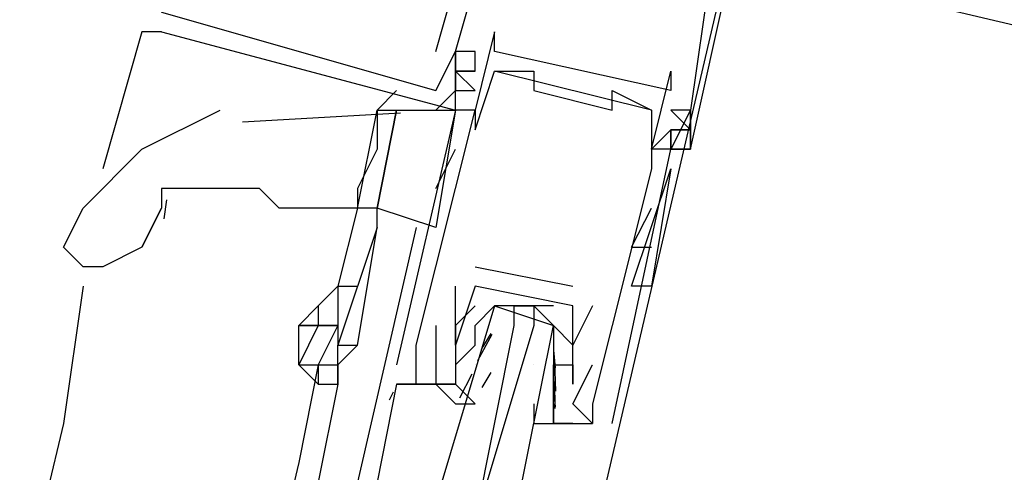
# Model space of a CAD drawing. Header units: feet. Extents: x -79 to 198, y -22 to 181.
# Tile 103 of 256: x 120.837 to 121.507, y 48.331 to 48.639. Entities that reach past the tile are written whole.
import ezdxf

# ---------------------------------------------------------------- set-up
doc = ezdxf.new("R2010")
doc.units = ezdxf.units.FT
doc.layers.add('A-LINEA', color=7, linetype='CONTINUOUS')

msp = doc.modelspace()

# ---------------------------------------------------------------- linework, layer by layer
at = {"layer": 'A-LINEA'}
for p, q in [((121.12, 48.6178), (121.1467, 48.7111)), ((121.12, 48.6178), (121.1467, 48.7111)), ((121.12, 48.6178), (121.1467, 48.7111)), ((121.2267, 48.2844), (121.32, 48.6844)), ((120.92, 48.6311), (120.8933, 48.5378)), ((120.9333, 48.6311), (120.92, 48.6311)), ((120.9333, 48.6311), (120.92, 48.6311)), ((120.9333, 48.6311), (120.92, 48.6311)), ((120.9333, 48.6311), (120.9333, 48.6311)), ((120.9333, 48.6311), (120.9333, 48.6311)), ((120.9333, 48.6311), (120.9333, 48.6311)), ((121.16, 48.6311), (121.16, 48.6311)), ((121.12, 48.6178), (121.12, 48.6178)), ((121.12, 48.6178), (121.12, 48.6178)), ((121.12, 48.6178), (121.12, 48.6178)), ((121.1333, 48.6178), (121.1333, 48.6178)), ((121.1333, 48.6178), (121.1333, 48.6178)), ((121.1333, 48.6178), (121.1333, 48.6178)), ((121.1333, 48.6178), (121.1333, 48.6178)), ((121.1333, 48.6178), (121.1333, 48.6178)), ((121.1333, 48.6178), (121.1333, 48.6178)), ((121.1333, 48.6178), (121.1333, 48.6178)), ((121.1333, 48.6178), (121.1333, 48.6178)), ((121.1333, 48.6178), (121.1333, 48.6178)), ((121.1467, 48.6178), (121.1467, 48.6178)), ((121.1467, 48.6178), (121.1467, 48.6178)), ((121.1467, 48.6178), (121.1467, 48.6178)), ((121.16, 48.6178), (121.16, 48.6178)), ((121.1333, 48.6044), (121.1467, 48.6044)), ((121.1333, 48.6044), (121.1333, 48.6044)), ((121.1333, 48.6044), (121.1467, 48.6044)), ((121.1333, 48.6044), (121.1333, 48.6044)), ((121.1333, 48.6044), (121.1467, 48.6044)), ((121.1333, 48.6044), (121.1333, 48.6044)), ((121.1467, 48.6044), (121.1467, 48.6044)), ((121.1467, 48.6044), (121.1467, 48.6044)), ((121.1467, 48.6044), (121.1467, 48.6044)), ((121.1467, 48.6044), (121.1467, 48.6044)), ((121.1467, 48.6044), (121.1467, 48.6044)), ((121.1467, 48.6044), (121.1467, 48.6044)), ((121.16, 48.6044), (121.16, 48.6044)), ((121.2667, 48.5778), (121.16, 48.6044)), ((121.2667, 48.5778), (121.16, 48.6044)), ((121.2667, 48.5778), (121.16, 48.6044)), ((121.1733, 48.6044), (121.1733, 48.6044)), ((121.1867, 48.6044), (121.1867, 48.6044)), ((121.28, 48.6044), (121.28, 48.6044)), ((121.0933, 48.5911), (121.08, 48.5778)), ((121.1333, 48.5911), (121.12, 48.5778)), ((121.12, 48.5911), (121.12, 48.5911)), ((121.12, 48.5911), (121.12, 48.5911)), ((121.12, 48.5911), (121.12, 48.5911)), ((121.1333, 48.5911), (121.1467, 48.5911)), ((121.1333, 48.5911), (121.1467, 48.5911)), ((121.1333, 48.5911), (121.1333, 48.5911)), ((121.1333, 48.5911), (121.1467, 48.5911)), ((121.1333, 48.5911), (121.1467, 48.5911)), ((121.1333, 48.5911), (121.1333, 48.5911)), ((121.1333, 48.5911), (121.1467, 48.5911)), ((121.1333, 48.5911), (121.1467, 48.5911)), ((121.1333, 48.5911), (121.1333, 48.5911)), ((121.1867, 48.5911), (121.1867, 48.5911)), ((121.24, 48.5911), (121.24, 48.5911)), ((121.28, 48.5911), (121.28, 48.5911)), ((121.096, 48.5757), (120.9884, 48.5695)), ((121.1333, 48.5778), (121.0933, 48.4044)), ((121.1333, 48.5778), (121.12, 48.4978)), ((121.1333, 48.5778), (121.1333, 48.5778)), ((121.1333, 48.5778), (121.1333, 48.5778)), ((121.1333, 48.5778), (121.1333, 48.5778)), ((121.1333, 48.5778), (121.1333, 48.5778)), ((121.1467, 48.5778), (121.1467, 48.5778)), ((121.1467, 48.5778), (121.1467, 48.5778)), ((121.24, 48.5778), (121.24, 48.5778)), ((121.2667, 48.5778), (121.2667, 48.5778)), ((121.2933, 48.5778), (121.28, 48.5778)), ((121.2933, 48.5778), (121.28, 48.5778)), ((121.2933, 48.5778), (121.2933, 48.5778)), ((121.2933, 48.5778), (121.2933, 48.5778)), ((121.2933, 48.5778), (121.2933, 48.5778)), ((121.2933, 48.5778), (121.2933, 48.5778)), ((121.1467, 48.5644), (121.1467, 48.5644)), ((121.28, 48.5644), (121.2667, 48.5511)), ((121.28, 48.5644), (121.28, 48.5644)), ((121.28, 48.5644), (121.28, 48.5644)), ((121.28, 48.5644), (121.28, 48.5644)), ((121.28, 48.5644), (121.28, 48.5644)), ((121.12, 48.5244), (121.1333, 48.5511)), ((121.2667, 48.5511), (121.2667, 48.5511)), ((121.28, 48.5511), (121.28, 48.5511)), ((121.28, 48.5511), (121.28, 48.5511)), ((121.28, 48.5511), (121.28, 48.5511)), ((121.28, 48.5511), (121.28, 48.5511)), ((121.28, 48.5511), (121.28, 48.5511)), ((121.28, 48.5511), (121.28, 48.5511)), ((121.28, 48.5511), (121.28, 48.5511)), ((121.2933, 48.5511), (121.2933, 48.5511)), ((121.2933, 48.5511), (121.2933, 48.5511)), ((121.2933, 48.5511), (121.2933, 48.5511)), ((121.2933, 48.5511), (121.2933, 48.5511)), ((121.2933, 48.5511), (121.2933, 48.5511)), ((121.2933, 48.5511), (121.2933, 48.5511)), ((120.9067, 48.5378), (120.9067, 48.5378)), ((121.2533, 48.4578), (121.28, 48.5378)), ((121.2533, 48.4578), (121.28, 48.5378)), ((121.2667, 48.5378), (121.2667, 48.5378)), ((121.28, 48.5378), (121.28, 48.5378)), ((120.9366, 48.5166), (120.9348, 48.5037)), ((120.9333, 48.5111), (120.92, 48.4844)), ((120.92, 48.4844), (120.9333, 48.5111)), ((121.0667, 48.5111), (121.0533, 48.4578)), ((121.0667, 48.5111), (121.0667, 48.5111)), ((121.0667, 48.5111), (121.0667, 48.5111)), ((121.08, 48.4978), (121.08, 48.5111)), ((121.2533, 48.4844), (121.2667, 48.5111)), ((121.2667, 48.5111), (121.2667, 48.5111)), ((121.1067, 48.4978), (121.0667, 48.3244)), ((121.2533, 48.4844), (121.2667, 48.4844)), ((121.1467, 48.4711), (121.2133, 48.4578)), ((121.1467, 48.4711), (121.1467, 48.4711)), ((120.88, 48.4578), (120.8667, 48.3644)), ((121.1333, 48.4578), (121.1333, 48.4578)), ((121.1467, 48.4578), (121.1467, 48.4578)), ((121.1467, 48.4578), (121.1467, 48.4578)), ((121.2133, 48.4578), (121.2133, 48.4578)), ((121.2667, 48.4578), (121.2667, 48.4578)), ((121.2, 48.4444), (121.16, 48.4444)), ((121.1733, 48.4444), (121.1867, 48.4444)), ((121.2267, 48.4444), (121.2133, 48.4178)), ((121.2133, 48.4444), (121.2133, 48.4444)), ((121.2133, 48.4444), (121.2133, 48.4444)), ((121.2267, 48.4444), (121.2267, 48.4444)), ((121.0267, 48.4311), (121.0267, 48.4311)), ((121.12, 48.4311), (121.12, 48.4311)), ((121.1333, 48.4311), (121.1333, 48.4311)), ((121.1333, 48.4311), (121.1333, 48.4311)), ((121.1467, 48.4311), (121.1467, 48.4311)), ((121.1487, 48.4073), (121.1583, 48.4252)), ((121.1515, 48.4156), (121.1577, 48.4257)), ((121.1067, 48.4178), (121.1067, 48.4178)), ((121.1333, 48.4178), (121.1333, 48.4178)), ((121.1333, 48.4178), (121.1333, 48.4178)), ((121.1333, 48.4044), (121.1467, 48.4178)), ((121.2, 48.4178), (121.2, 48.4178)), ((121.2001, 48.4142), (121.2012, 48.4023)), ((121.2133, 48.4178), (121.2133, 48.4178)), ((121.04, 48.4044), (121.0267, 48.3378)), ((121.04, 48.4044), (121.04, 48.3911)), ((121.0933, 48.4044), (121.0933, 48.4044)), ((121.1067, 48.4044), (121.1067, 48.4044)), ((121.1333, 48.4044), (121.1333, 48.4044)), ((121.1467, 48.4044), (121.1467, 48.4044)), ((121.1867, 48.4044), (121.1867, 48.4044)), ((121.2, 48.4044), (121.2, 48.4044)), ((121.2, 48.4044), (121.2, 48.3911)), ((121.2009, 48.4067), (121.2014, 48.3863)), ((121.2133, 48.4044), (121.2133, 48.4044)), ((121.2133, 48.4044), (121.2133, 48.4044)), ((121.2133, 48.4044), (121.2133, 48.4044)), ((121.2267, 48.4044), (121.2267, 48.4044)), ((121.1364, 48.3819), (121.1448, 48.3981)), ((121.1515, 48.3889), (121.1577, 48.3991)), ((121.0533, 48.3911), (121.04, 48.3244)), ((121.0933, 48.3911), (121.1333, 48.3911)), ((121.0933, 48.3911), (121.0933, 48.3911)), ((121.0933, 48.3911), (121.1067, 48.3911)), ((121.0933, 48.3911), (121.1067, 48.3911)), ((121.0933, 48.3911), (121.1067, 48.3911)), ((121.1067, 48.3911), (121.1067, 48.3911)), ((121.12, 48.3911), (121.12, 48.3911)), ((121.1333, 48.3911), (121.1333, 48.3911)), ((121.2, 48.3911), (121.2, 48.3911)), ((121.2001, 48.3876), (121.2012, 48.3757)), ((121.2008, 48.3929), (121.2011, 48.3746)), ((121.2133, 48.3911), (121.2133, 48.3911)), ((121.0885, 48.3805), (121.0912, 48.386)), ((121.0885, 48.3805), (121.0912, 48.386)), ((121.0885, 48.3805), (121.0912, 48.386)), ((121.2, 48.3778), (121.2, 48.3778)), ((121.2133, 48.3778), (121.2133, 48.3778)), ((121.2267, 48.3778), (121.2267, 48.3778)), ((120.8667, 48.3644), (120.1067, 45.1911)), ((121.2, 48.3644), (121.2, 48.3644)), ((121.2267, 48.3644), (121.2267, 48.3644)), ((121.2267, 48.3644), (121.2267, 48.3644)), ((121.24, 48.3644), (121.24, 48.3644)), ((121.0267, 48.3378), (120.28, 45.1511))]:
    msp.add_line(p, q, dxfattribs=at)
for points in [[(120.9067, 48.9378), (120.8933, 48.9511), (120.8533, 48.7911), (121.5333, 48.6311), (121.5333, 48.6444), (121.52, 48.6444)], [(120.9067, 48.9378), (120.8933, 48.9511), (120.8533, 48.7911), (121.5333, 48.6311), (121.5333, 48.6444), (121.52, 48.6444)], [(120.9067, 48.9378), (120.8933, 48.9511), (120.8533, 48.7911), (121.5333, 48.6311), (121.5333, 48.6444), (121.52, 48.6444)], [(121.0267, 48.7378), (121.0267, 48.7511), (120.96, 48.7644), (120.9333, 48.6444), (121.12, 48.5911), (121.1333, 48.6178), (121.1333, 48.6178)], [(121.0267, 48.7378), (121.0267, 48.7511), (120.96, 48.7644), (120.9333, 48.6444), (121.12, 48.5911), (121.1333, 48.6178), (121.1333, 48.6178)], [(121.0267, 48.7378), (121.0267, 48.7511), (120.96, 48.7644), (120.9333, 48.6444), (121.12, 48.5911), (121.1333, 48.6178), (121.1333, 48.6178)], [(120.9333, 48.6311), (121.1333, 48.5778), (121.1333, 48.5911), (121.1333, 48.6178), (121.1333, 48.6044), (121.1467, 48.6044), (121.1467, 48.6178), (121.1333, 48.6178), (121.16, 48.7111), (121.1867, 48.6978)], [(120.9333, 48.6311), (121.1333, 48.5778), (121.1333, 48.5911), (121.1333, 48.6178), (121.1333, 48.6044), (121.1467, 48.6044), (121.1467, 48.6178), (121.1333, 48.6178), (121.16, 48.7111), (121.1867, 48.6978)], [(120.9333, 48.6311), (121.1333, 48.5778), (121.1333, 48.5911), (121.1333, 48.6178), (121.1333, 48.6044), (121.1467, 48.6044), (121.1467, 48.6178), (121.1333, 48.6178), (121.16, 48.7111), (121.1867, 48.6978)], [(121.28, 48.6844), (121.3067, 48.6711), (121.2933, 48.5778), (121.2933, 48.5511), (121.28, 48.5511), (121.28, 48.5644), (121.28, 48.5511), (121.2933, 48.5511), (121.32, 48.6711), (121.32, 48.6711)], [(121.28, 48.6844), (121.3067, 48.6711), (121.2933, 48.5778), (121.2933, 48.5511), (121.28, 48.5511), (121.28, 48.5644), (121.28, 48.5511), (121.2933, 48.5511), (121.32, 48.6711), (121.32, 48.6711)], [(121.28, 48.6844), (121.3067, 48.6711), (121.2933, 48.5778), (121.2933, 48.5511), (121.28, 48.5511), (121.28, 48.5644), (121.28, 48.5511), (121.2933, 48.5511), (121.32, 48.6711), (121.32, 48.6711)], [(121.24, 48.3644), (121.28, 48.5511), (121.2667, 48.5511), (121.28, 48.6044), (121.28, 48.5911), (121.16, 48.6178), (121.16, 48.6311), (121.1467, 48.5778), (121.1333, 48.5778)], [(121.1333, 48.5911), (121.1333, 48.5911), (121.1333, 48.5911), (121.1333, 48.6178), (121.1333, 48.6178), (121.1333, 48.5911)], [(121.1333, 48.5911), (121.1333, 48.5911), (121.1333, 48.5911), (121.1333, 48.6178), (121.1333, 48.6178), (121.1333, 48.5911)], [(121.1333, 48.5911), (121.1333, 48.5911), (121.1333, 48.5911), (121.1333, 48.6178), (121.1333, 48.6178), (121.1333, 48.5911)], [(121.1067, 48.4178), (121.1467, 48.5778), (121.1467, 48.5644), (121.16, 48.6044), (121.1733, 48.6044), (121.1867, 48.6044), (121.1867, 48.5911), (121.24, 48.5778), (121.24, 48.5911), (121.2667, 48.5778), (121.2667, 48.5378), (121.2267, 48.3778), (121.2267, 48.3644), (121.2133, 48.3778), (121.2267, 48.4044)], [(121.1467, 48.6044), (121.1333, 48.6044), (121.1467, 48.6044)], [(121.1467, 48.5911), (121.1333, 48.6044), (121.1467, 48.5911)], [(121.1333, 48.6044), (121.1467, 48.6044), (121.1333, 48.6044), (121.1467, 48.6044)], [(121.1467, 48.6044), (121.1333, 48.6044), (121.1467, 48.6044)], [(121.1467, 48.5911), (121.1333, 48.6044), (121.1467, 48.5911)], [(121.1333, 48.6044), (121.1467, 48.6044), (121.1333, 48.6044), (121.1467, 48.6044)], [(121.1467, 48.6044), (121.1333, 48.6044), (121.1467, 48.6044)], [(121.1467, 48.5911), (121.1333, 48.6044), (121.1467, 48.5911)], [(121.1333, 48.6044), (121.1467, 48.6044), (121.1333, 48.6044), (121.1467, 48.6044)], [(120.8667, 48.4844), (120.88, 48.5111), (120.92, 48.5511), (120.9733, 48.5778)], [(121.08, 48.5778), (121.08, 48.5511), (121.0667, 48.5244), (121.0667, 48.5111), (121.0667, 48.5111), (121.0533, 48.4578)], [(121.0667, 48.5111), (121.0667, 48.5111), (121.08, 48.5778), (121.0933, 48.5778), (121.08, 48.5111), (121.0667, 48.5111), (121.0667, 48.5111)], [(121.12, 48.4978), (121.08, 48.5111), (121.0933, 48.5778), (121.1333, 48.5778)], [(121.28, 48.5778), (121.2933, 48.5644), (121.28, 48.5778)], [(121.28, 48.5511), (121.2933, 48.5511), (121.2933, 48.5778), (121.2933, 48.5778), (121.28, 48.5511)], [(121.28, 48.5644), (121.2933, 48.5644), (121.28, 48.5644)], [(121.28, 48.5644), (121.28, 48.5644), (121.2933, 48.5644), (121.28, 48.5644)], [(121.28, 48.5378), (121.28, 48.5378), (121.2667, 48.4578), (121.2533, 48.4578)], [(121.0667, 48.5111), (121.0533, 48.5111), (121.0267, 48.5111), (121.0133, 48.5111), (121, 48.5244), (120.9867, 48.5244), (120.9733, 48.5244), (120.96, 48.5244), (120.9467, 48.5244), (120.9333, 48.5244), (120.9333, 48.5111)], [(121.08, 48.4978), (121.0533, 48.4178), (121.0667, 48.4178), (121.08, 48.4978)], [(120.92, 48.4844), (120.8933, 48.4711), (120.88, 48.4711), (120.8667, 48.4844)], [(121.04, 48.4444), (121.04, 48.4444), (121.0533, 48.4578), (121.0667, 48.4578)], [(121.0533, 48.4578), (121.0533, 48.4311), (121.0533, 48.4311), (121.0533, 48.4178)], [(121.1333, 48.4311), (121.1333, 48.4311), (121.1333, 48.4578)], [(121.2, 48.3911), (121.2, 48.3911), (121.2, 48.4044), (121.2133, 48.4044), (121.2133, 48.3911), (121.2133, 48.4044), (121.2133, 48.4444), (121.1467, 48.4578), (121.1333, 48.4178), (121.1333, 48.4311), (121.1333, 48.4178), (121.1333, 48.4044), (121.1333, 48.4044)], [(121.04, 48.4311), (121.0267, 48.4311), (121.04, 48.4444), (121.04, 48.4311), (121.0533, 48.4311)], [(121.1467, 48.4444), (121.1333, 48.4311), (121.1333, 48.4178), (121.1333, 48.4044), (121.1333, 48.3911), (121.12, 48.3911), (121.1333, 48.3778), (121.1467, 48.3778), (121.1333, 48.3911)], [(121.1733, 48.2978), (121.2, 48.4311), (121.1867, 48.4444), (121.1867, 48.4311), (121.1467, 48.2978), (121.1733, 48.4311), (121.1733, 48.4444), (121.16, 48.4444), (121.12, 48.3111)], [(121.1467, 48.4178), (121.1467, 48.4311), (121.16, 48.4444), (121.2, 48.4311), (121.2, 48.4178), (121.2, 48.4044)], [(121.0533, 48.4311), (121.04, 48.4311), (121.0267, 48.4044), (121.04, 48.4044)], [(121.0267, 48.4044), (121.0267, 48.4178), (121.0267, 48.4311), (121.04, 48.4311), (121.04, 48.4311)], [(121.0533, 48.4311), (121.04, 48.4044), (121.0533, 48.4044), (121.0533, 48.4178)], [(121.12, 48.4311), (121.12, 48.3911), (121.1067, 48.3911), (121.1067, 48.4044), (121.1067, 48.4178)], [(121.1867, 48.3778), (121.1867, 48.3644), (121.2133, 48.3644), (121.2, 48.3644), (121.2, 48.3778), (121.2, 48.4044), (121.2133, 48.4044), (121.2133, 48.4178), (121.2, 48.4311)], [(121.0267, 48.4044), (121.0267, 48.4044), (121.0267, 48.4178)], [(121.0533, 48.4044), (121.0533, 48.4044), (121.0667, 48.4178)], [(121.0267, 48.4044), (121.0267, 48.4044), (121.04, 48.3911), (121.0533, 48.3911), (121.0533, 48.3911)], [(121.0533, 48.3911), (121.0533, 48.4044), (121.0533, 48.3911)], [(121.1067, 48.3911), (121.1067, 48.3911), (121.0933, 48.3911), (121.08, 48.3244)], [(121.1067, 48.3911), (121.1067, 48.3911), (121.0933, 48.3911)], [(121.1067, 48.3911), (121.1067, 48.3911), (121.0933, 48.3911)], [(121.2, 48.3778), (121.2, 48.3644), (121.2267, 48.3644)]]:
    msp.add_lwpolyline(points, dxfattribs=at)

doc.saveas('drawing.dxf')
